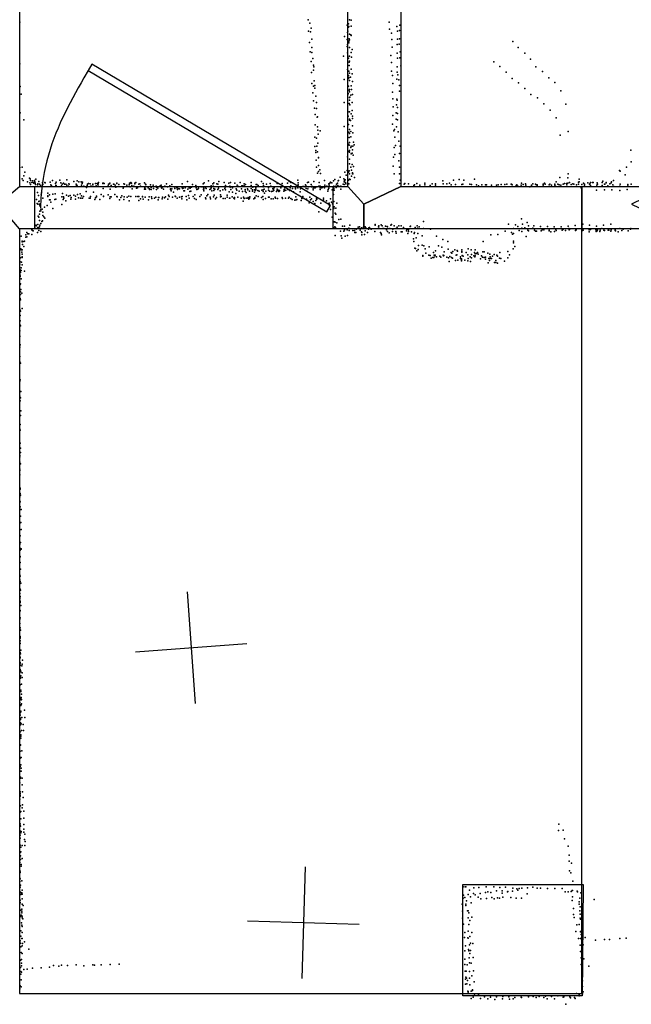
# Model space of a CAD drawing. Header units: millimetres. Extents: x 7160 to 53956, y -61034 to -3815.
# Tile 22 of 36: x 21743 to 23933, y -41542 to -38018. Entities that reach past the tile are written whole.
import ezdxf

# ---------------------------------------------------------------- set-up
doc = ezdxf.new("R2010")
doc.units = ezdxf.units.MM
for name, color, linetype in [('DOORS', 7, 'Continuous'), ('HWALLS', 32, 'Continuous'), ('P', 9, 'Continuous'), ('PANOS', 10, 'Continuous'), ('ROOMS', 1, 'Continuous'), ('WALLS', 3, 'Continuous')]:
    doc.layers.add(name, color=color, linetype=linetype)

# ---------------------------------------------------------------- blocks, each defined once
blk = doc.blocks.new('Column_R_6A')
for points in [[(-178.8, 182.5), (180.1, 182.5)], [(-178.8, -180.1), (-178.8, 182.5)], [(180.1, 182.5), (177, -180.1)], [(177, -180.1), (-178.8, -180.1)]]:
    blk.add_lwpolyline(points)
blk = doc.blocks.new('1-Standard_3D')
for points in [[(-403.982, 5.64828), (253.382, 394.931), (263.573, 377.722), (-393.791, -11.5606), (-403.982, 5.64828)], [(263.573, 377.722), (275.367, 357.142), (283.15, 343.495), (290.844, 329.879), (298.429, 316.269), (305.882, 302.642), (313.184, 288.973), (320.313, 275.239), (327.249, 261.416), (333.971, 247.479), (340.456, 233.405), (346.686, 219.17), (352.638, 204.75), (358.291, 190.121), (363.626, 175.258), (368.62, 160.139), (373.253, 144.738), (377.503, 129.032), (381.351, 112.998), (384.774, 96.6102), (387.752, 79.8457), (390.265, 62.6802), (392.29, 45.0899), (393.807, 27.0508), (395.085, -0.90191)]]:
    blk.add_lwpolyline(points)

msp = doc.modelspace()

# ---------------------------------------------------------------- linework, layer by layer
at = {"layer": 'DOORS'}
msp.add_lwpolyline([(21797.3, -38614.3), (22864.1, -38614.3), (22864.1, -38766.8), (21797.3, -38766.8), (21797.3, -38614.3)], dxfattribs=at)
at = {"layer": 'HWALLS'}
for points in [[(23755.3, -41503.6), (23755.3, -38766.8), (23755.3, -38677.8)], [(21742.4, -41503.6), (23755.3, -41503.6)]]:
    msp.add_lwpolyline(points, dxfattribs=at)
at = {"layer": 'P'}
for p in [(22775, -38018), (22923, -38018), (22930, -38020), (21743, -38027), (22777, -38059), (22782, -38030), (22784, -38061), (22786, -38048), (22915, -38037), (22918, -38059), (22920, -38032), (22920, -38045), (22921, -38042), (22929, -38041), (23065, -38027), (23067, -38052), (23093, -38042), (23095, -38059), (23103, -38057), (23104, -38037), (22789, -38088), (22906, -38078), (22915, -38089), (22916, -38063), (22921, -38094), (22922, -38086), (22923, -38090), (22924, -38069), (22928, -38072), (22929, -38074), (23074, -38066), (23075, -38089), (23095, -38088), (23102, -38086), (23508, -38096), (22780, -38099), (22789, -38117), (22915, -38114), (22916, -38107), (22921, -38101), (22921, -38101), (22924, -38117), (22933, -38124), (23076, -38116), (23094, -38107), (23101, -38105), (23528, -38117), (22783, -38133), (22786, -38167), (22789, -38135), (22792, -38157), (22902, -38148), (22917, -38136), (22918, -38148), (22920, -38156), (22923, -38148), (22923, -38166), (22929, -38135), (22931, -38152), (23072, -38146), (23094, -38137), (23095, -38155), (23104, -38154), (23105, -38133), (23551, -38137), (23572, -38159), (21743, -38176), (22795, -38181), (22795, -38198), (22796, -38186), (22917, -38196), (22921, -38202), (22922, -38170), (22922, -38182), (22929, -38195), (23074, -38171), (23074, -38202), (23094, -38186), (23107, -38183), (23440, -38169), (23462, -38185), (23591, -38187), (23614, -38203), (22787, -38207), (22797, -38237), (22904, -38232), (22920, -38217), (22920, -38228), (22921, -38225), (22923, -38209), (22923, -38235), (22927, -38224), (22933, -38211), (23078, -38218), (23093, -38231), (23094, -38206), (23097, -38215), (23100, -38233), (23484, -38206), (23506, -38228), (23637, -38226), (21744, -38257), (22789, -38246), (22795, -38256), (22800, -38253), (22800, -38263), (22920, -38256), (22922, -38270), (22923, -38268), (22929, -38254), (22931, -38268), (22934, -38239), (23079, -38246), (23102, -38253), (23103, -38273), (23529, -38244), (23551, -38264), (23659, -38242), (23680, -38272), (21748, -38284), (22792, -38279), (22795, -38308), (22803, -38291), (22919, -38282), (22919, -38283), (22924, -38276), (22924, -38296), (22924, -38306), (22925, -38295), (22928, -38288), (22934, -38286), (23077, -38277), (23079, -38301), (23093, -38302), (23094, -38306), (23573, -38285), (23597, -38298), (22798, -38335), (22805, -38314), (22806, -38336), (22904, -38314), (22922, -38318), (22925, -38323), (22933, -38314), (22933, -38343), (23080, -38330), (23092, -38323), (23096, -38332), (23619, -38319), (23642, -38341), (23698, -38320), (21744, -38351), (21758, -38376), (22801, -38357), (22808, -38367), (22809, -38366), (22919, -38348), (22919, -38363), (22924, -38347), (22924, -38374), (22924, -38377), (22927, -38379), (22929, -38355), (22934, -38363), (22934, -38371), (23079, -38361), (23091, -38351), (23091, -38374), (23095, -38376), (23096, -38353), (23663, -38369), (22801, -38394), (22809, -38401), (22810, -38413), (22905, -38400), (22920, -38393), (22923, -38411), (22934, -38398), (23077, -38392), (23085, -38411), (23092, -38401), (22799, -38438), (22805, -38442), (22811, -38427), (22818, -38415), (22921, -38420), (22922, -38439), (22923, -38425), (22928, -38418), (22928, -38437), (22935, -38423), (23082, -38416), (23086, -38438), (23098, -38419), (23678, -38431), (23706, -38418), (22800, -38472), (22807, -38471), (22810, -38460), (22920, -38463), (22922, -38467), (22924, -38457), (22928, -38475), (22929, -38471), (22934, -38483), (22935, -38470), (22938, -38456), (22940, -38466), (23083, -38475), (23088, -38468), (23100, -38452), (23105, -38471), (23931, -38485), (22803, -38486), (22803, -38493), (22804, -38520), (22809, -38491), (22812, -38511), (22812, -38512), (22916, -38509), (22920, -38490), (22923, -38486), (22923, -38492), (22923, -38517), (22929, -38498), (22933, -38495), (22937, -38503), (23081, -38510), (23086, -38500), (23102, -38497), (21743, -38547), (21751, -38545), (22806, -38546), (22813, -38540), (22817, -38555), (22923, -38534), (22928, -38546), (22933, -38536), (22938, -38543), (23080, -38542), (23100, -38523), (23102, -38545), (23915, -38546), (23932, -38527), (21752, -38587), (21758, -38577), (21761, -38563), (21778, -38585), (21780, -38587), (21800, -38589), (22809, -38567), (22812, -38561), (22820, -38568), (22871, -38590), (22890, -38581), (22903, -38587), (22907, -38564), (22912, -38574), (22915, -38558), (22920, -38564), (22922, -38559), (22923, -38569), (22923, -38589), (22926, -38590), (22931, -38556), (22931, -38578), (22934, -38566), (22934, -38569), (22936, -38570), (22941, -38582), (23083, -38570), (23102, -38570), (23316, -38590), (23371, -38589), (23677, -38582), (23705, -38584), (23707, -38570), (23746, -38588), (23890, -38558), (23893, -38560), (23911, -38573), (21755, -38593), (21771, -38598), (21779, -38602), (21782, -38593), (21782, -38608), (21786, -38600), (21789, -38594), (21792, -38600), (21793, -38603), (21796, -38593), (21797, -38598), (21798, -38603), (21799, -38608), (21806, -38609), (21808, -38605), (21811, -38597), (21814, -38606), (21817, -38611), (21824, -38600), (21826, -38608), (21833, -38600), (21834, -38602), (21852, -38599), (21854, -38609), (21857, -38612), (21860, -38593), (21871, -38604), (21872, -38611), (21873, -38599), (21873, -38611), (21887, -38592), (21890, -38602), (21892, -38612), (21895, -38606), (21899, -38603), (21903, -38607), (21908, -38606), (21911, -38591), (21911, -38610), (21918, -38613), (21919, -38605), (21920, -38607), (21937, -38597), (21945, -38607), (21946, -38608), (21946, -38611), (21948, -38595), (21949, -38612), (21955, -38598), (21963, -38598), (21964, -38610), (21966, -38604), (21967, -38600), (21968, -38599), (21972, -38613), (21982, -38618), (21984, -38611), (21986, -38607), (21989, -38604), (21995, -38605), (21997, -38613), (21999, -38614), (22004, -38606), (22005, -38609), (22014, -38604), (22017, -38612), (22020, -38604), (22022, -38608), (22024, -38605), (22024, -38614), (22025, -38601), (22040, -38603), (22040, -38604), (22041, -38622), (22043, -38603), (22045, -38604), (22059, -38612), (22061, -38606), (22064, -38605), (22066, -38603), (22067, -38624), (22070, -38611), (22079, -38606), (22080, -38607), (22085, -38610), (22087, -38617), (22090, -38603), (22091, -38604), (22098, -38608), (22113, -38621), (22115, -38605), (22116, -38616), (22118, -38606), (22126, -38610), (22135, -38609), (22136, -38603), (22137, -38604), (22138, -38616), (22141, -38600), (22143, -38603), (22144, -38611), (22146, -38623), (22151, -38613), (22155, -38603), (22155, -38605), (22159, -38600), (22161, -38621), (22164, -38619), (22169, -38606), (22173, -38605), (22175, -38614), (22189, -38602), (22189, -38624), (22191, -38620), (22193, -38607), (22193, -38624), (22194, -38608), (22194, -38615), (22203, -38619), (22207, -38623), (22207, -38626), (22211, -38609), (22213, -38618), (22214, -38625), (22221, -38610), (22222, -38622), (22231, -38614), (22232, -38617), (22233, -38625), (22237, -38621), (22246, -38612), (22249, -38610), (22251, -38620), (22252, -38621), (22255, -38616), (22258, -38624), (22262, -38613), (22268, -38605), (22272, -38616), (22280, -38612), (22283, -38623), (22283, -38625), (22287, -38608), (22288, -38623), (22298, -38617), (22298, -38622), (22305, -38620), (22307, -38620), (22308, -38625), (22313, -38622), (22315, -38623), (22324, -38605), (22324, -38618), (22326, -38622), (22328, -38621), (22335, -38620), (22343, -38597), (22345, -38624), (22349, -38619), (22353, -38621), (22358, -38617), (22362, -38608), (22373, -38611), (22375, -38620), (22377, -38626), (22380, -38624), (22383, -38621), (22392, -38616), (22400, -38605), (22401, -38620), (22401, -38625), (22402, -38622), (22402, -38623), (22403, -38602), (22408, -38618), (22410, -38622), (22419, -38595), (22423, -38626), (22427, -38623), (22428, -38612), (22428, -38620), (22434, -38605), (22435, -38614), (22438, -38602), (22438, -38622), (22442, -38624), (22449, -38605), (22452, -38607), (22452, -38626), (22454, -38621), (22456, -38597), (22475, -38601), (22477, -38622), (22478, -38617), (22480, -38611), (22492, -38603), (22495, -38614), (22496, -38617), (22498, -38600), (22499, -38626), (22504, -38617), (22505, -38620), (22513, -38603), (22518, -38623), (22521, -38610), (22526, -38615), (22532, -38600), (22537, -38623), (22538, -38612), (22540, -38612), (22541, -38614), (22546, -38612), (22547, -38605), (22550, -38626), (22551, -38608), (22558, -38623), (22571, -38601), (22571, -38611), (22572, -38622), (22578, -38617), (22588, -38617), (22588, -38621), (22588, -38625), (22589, -38608), (22592, -38608), (22597, -38611), (22608, -38597), (22615, -38604), (22615, -38616), (22616, -38611), (22618, -38624), (22626, -38606), (22633, -38620), (22640, -38604), (22642, -38613), (22649, -38622), (22650, -38624), (22654, -38620), (22664, -38604), (22665, -38624), (22678, -38620), (22682, -38604), (22690, -38625), (22692, -38619), (22702, -38603), (22703, -38626), (22707, -38597), (22711, -38620), (22714, -38600), (22714, -38612), (22720, -38602), (22720, -38622), (22730, -38618), (22730, -38620), (22730, -38623), (22739, -38592), (22739, -38619), (22740, -38602), (22740, -38609), (22741, -38615), (22748, -38623), (22756, -38615), (22760, -38615), (22765, -38616), (22766, -38609), (22768, -38614), (22769, -38622), (22773, -38600), (22774, -38623), (22776, -38616), (22777, -38599), (22786, -38608), (22787, -38615), (22788, -38616), (22791, -38615), (22794, -38621), (22796, -38597), (22798, -38620), (22801, -38620), (22805, -38616), (22807, -38616), (22814, -38613), (22815, -38601), (22815, -38613), (22817, -38613), (22818, -38614), (22818, -38620), (22818, -38625), (22823, -38620), (22827, -38618), (22834, -38593), (22834, -38619), (22835, -38610), (22842, -38614), (22847, -38626), (22849, -38605), (22850, -38621), (22851, -38610), (22853, -38603), (22856, -38599), (22860, -38602), (22866, -38594), (22866, -38618), (22867, -38622), (22868, -38614), (22875, -38613), (22876, -38618), (22877, -38606), (22880, -38613), (22881, -38603), (22882, -38611), (22883, -38595), (22884, -38593), (22886, -38615), (22892, -38613), (22893, -38624), (22901, -38607), (22904, -38608), (22905, -38598), (22906, -38593), (22908, -38591), (22909, -38601), (22910, -38605), (22920, -38592), (22921, -38605), (23103, -38604), (23105, -38592), (23119, -38607), (23122, -38604), (23135, -38605), (23154, -38611), (23156, -38609), (23165, -38604), (23175, -38610), (23193, -38603), (23193, -38609), (23212, -38611), (23219, -38605), (23231, -38605), (23232, -38610), (23258, -38594), (23259, -38605), (23272, -38605), (23282, -38603), (23287, -38609), (23296, -38592), (23303, -38608), (23326, -38608), (23329, -38606), (23333, -38592), (23354, -38606), (23360, -38608), (23378, -38609), (23385, -38612), (23397, -38609), (23410, -38609), (23414, -38609), (23432, -38610), (23432, -38610), (23450, -38610), (23456, -38609), (23467, -38608), (23480, -38608), (23487, -38606), (23502, -38607), (23504, -38607), (23506, -38609), (23520, -38611), (23523, -38609), (23526, -38614), (23538, -38610), (23539, -38603), (23545, -38608), (23554, -38605), (23555, -38610), (23569, -38616), (23575, -38610), (23575, -38611), (23580, -38605), (23590, -38606), (23591, -38608), (23595, -38609), (23595, -38612), (23617, -38607), (23617, -38610), (23622, -38603), (23624, -38607), (23638, -38609), (23641, -38607), (23647, -38610), (23659, -38607), (23659, -38610), (23662, -38615), (23663, -38598), (23669, -38606), (23674, -38609), (23680, -38610), (23689, -38606), (23693, -38604), (23700, -38604), (23702, -38609), (23705, -38603), (23711, -38601), (23717, -38608), (23723, -38605), (23727, -38607), (23736, -38609), (23744, -38599), (23744, -38606), (23746, -38598), (23753, -38620), (23755, -38608), (23761, -38603), (23765, -38606), (23765, -38610), (23777, -38602), (23783, -38607), (23784, -38605), (23786, -38611), (23787, -38600), (23794, -38600), (23796, -38600), (23809, -38610), (23810, -38602), (23811, -38606), (23828, -38600), (23828, -38611), (23831, -38596), (23837, -38607), (23838, -38606), (23842, -38601), (23843, -38602), (23849, -38612), (23856, -38605), (23861, -38602), (23862, -38598), (23866, -38609), (23869, -38593), (23870, -38615), (23892, -38614), (23893, -38607), (23918, -38625), (23920, -38608), (23920, -38612), (23932, -38606), (21803, -38661), (21807, -38636), (21810, -38647), (21820, -38645), (21821, -38638), (21826, -38656), (21843, -38648), (21843, -38651), (21844, -38639), (21850, -38645), (21861, -38642), (21869, -38661), (21870, -38641), (21872, -38660), (21894, -38652), (21896, -38640), (21898, -38661), (21899, -38652), (21901, -38657), (21910, -38646), (21917, -38649), (21923, -38647), (21926, -38660), (21927, -38654), (21936, -38646), (21942, -38660), (21943, -38649), (21950, -38643), (21953, -38655), (21959, -38641), (21960, -38657), (21964, -38648), (21967, -38656), (21968, -38656), (21971, -38651), (21981, -38633), (21991, -38657), (21993, -38657), (21995, -38657), (21996, -38650), (22007, -38635), (22012, -38661), (22014, -38655), (22018, -38649), (22018, -38652), (22030, -38661), (22034, -38644), (22043, -38649), (22043, -38651), (22059, -38645), (22065, -38658), (22067, -38652), (22070, -38652), (22083, -38644), (22091, -38650), (22092, -38652), (22105, -38654), (22109, -38648), (22116, -38661), (22117, -38652), (22128, -38653), (22133, -38649), (22141, -38651), (22158, -38651), (22166, -38651), (22169, -38650), (22175, -38659), (22182, -38652), (22183, -38650), (22185, -38660), (22192, -38653), (22206, -38652), (22215, -38652), (22216, -38658), (22225, -38656), (22230, -38653), (22240, -38654), (22241, -38654), (22253, -38659), (22254, -38653), (22261, -38655), (22265, -38652), (22273, -38660), (22276, -38646), (22278, -38650), (22285, -38630), (22290, -38653), (22294, -38635), (22299, -38649), (22301, -38651), (22306, -38657), (22315, -38653), (22322, -38652), (22323, -38659), (22324, -38650), (22331, -38630), (22333, -38630), (22339, -38650), (22347, -38647), (22349, -38657), (22352, -38633), (22356, -38632), (22364, -38650), (22369, -38658), (22370, -38645), (22375, -38661), (22388, -38651), (22392, -38645), (22402, -38630), (22408, -38655), (22409, -38659), (22413, -38648), (22416, -38644), (22425, -38653), (22426, -38659), (22431, -38630), (22437, -38652), (22438, -38629), (22439, -38646), (22444, -38659), (22447, -38654), (22461, -38630), (22462, -38645), (22462, -38652), (22464, -38651), (22470, -38627), (22471, -38658), (22478, -38658), (22480, -38627), (22486, -38646), (22486, -38653), (22493, -38634), (22494, -38657), (22495, -38656), (22504, -38652), (22505, -38635), (22510, -38656), (22512, -38654), (22512, -38659), (22517, -38640), (22520, -38628), (22524, -38653), (22528, -38632), (22536, -38656), (22541, -38633), (22544, -38653), (22545, -38655), (22547, -38658), (22550, -38632), (22553, -38636), (22553, -38656), (22559, -38627), (22560, -38657), (22561, -38654), (22563, -38660), (22566, -38632), (22566, -38657), (22567, -38652), (22576, -38627), (22576, -38631), (22581, -38659), (22583, -38627), (22584, -38635), (22585, -38654), (22585, -38657), (22587, -38629), (22589, -38648), (22595, -38629), (22596, -38651), (22600, -38631), (22609, -38654), (22610, -38628), (22613, -38650), (22614, -38633), (22615, -38627), (22615, -38661), (22619, -38639), (22623, -38658), (22624, -38632), (22634, -38628), (22634, -38653), (22636, -38653), (22637, -38632), (22643, -38659), (22644, -38633), (22649, -38632), (22650, -38659), (22653, -38628), (22657, -38654), (22658, -38653), (22659, -38656), (22662, -38633), (22665, -38629), (22666, -38658), (22668, -38628), (22671, -38633), (22672, -38631), (22673, -38629), (22673, -38630), (22682, -38654), (22683, -38654), (22684, -38658), (22689, -38631), (22692, -38629), (22695, -38656), (22696, -38628), (22696, -38628), (22705, -38657), (22707, -38653), (22709, -38629), (22711, -38628), (22714, -38629), (22714, -38658), (22718, -38661), (22723, -38634), (22732, -38652), (22735, -38661), (22747, -38634), (22753, -38658), (22757, -38650), (22770, -38660), (22771, -38631), (22781, -38653), (22787, -38659), (22794, -38627), (22806, -38656), (22807, -38660), (22830, -38656), (22846, -38632), (22855, -38659), (22862, -38627), (22866, -38644), (22869, -38628), (23808, -38628), (23836, -38627), (23863, -38627), (23891, -38629), (21805, -38676), (21808, -38678), (21811, -38669), (21813, -38667), (21814, -38678), (21815, -38684), (21818, -38696), (21823, -38696), (21831, -38689), (21841, -38683), (21849, -38662), (21852, -38662), (21854, -38671), (21861, -38694), (21894, -38679), (21908, -38666), (22100, -38663), (22135, -38666), (22169, -38665), (22204, -38663), (22238, -38663), (22341, -38663), (22543, -38667), (22728, -38664), (22733, -38662), (22750, -38665), (22779, -38673), (22784, -38663), (22793, -38668), (22799, -38676), (22803, -38665), (22821, -38674), (22830, -38662), (22841, -38666), (22851, -38675), (22852, -38683), (22859, -38671), (22863, -38677), (22867, -38668), (22867, -38694), (22869, -38688), (22875, -38692), (22878, -38674), (21809, -38721), (21811, -38725), (21814, -38714), (21815, -38703), (21818, -38702), (21826, -38707), (21826, -38719), (21829, -38723), (21833, -38728), (22814, -38705), (22856, -38697), (22861, -38724), (22864, -38726), (22872, -38710), (22875, -38714), (23539, -38730), (21800, -38765), (21802, -38753), (21802, -38755), (21806, -38765), (21808, -38751), (21808, -38762), (21810, -38764), (21814, -38737), (21814, -38759), (21815, -38753), (21818, -38747), (21822, -38740), (21824, -38738), (22866, -38763), (22867, -38741), (22870, -38741), (22871, -38759), (22872, -38742), (22874, -38761), (22878, -38745), (22885, -38733), (22892, -38732), (22899, -38757), (22906, -38757), (22921, -38764), (22925, -38753), (22947, -38767), (22955, -38760), (22959, -38759), (22966, -38763), (22971, -38765), (22974, -38760), (22980, -38759), (22982, -38763), (22992, -38767), (22993, -38763), (22995, -38761), (23015, -38753), (23016, -38751), (23027, -38759), (23029, -38756), (23030, -38765), (23037, -38752), (23041, -38756), (23043, -38765), (23046, -38765), (23052, -38757), (23059, -38758), (23060, -38759), (23068, -38765), (23072, -38753), (23074, -38751), (23083, -38756), (23091, -38765), (23092, -38765), (23094, -38760), (23100, -38755), (23108, -38756), (23117, -38761), (23141, -38758), (23142, -38757), (23159, -38762), (23166, -38756), (23167, -38764), (23173, -38759), (23188, -38740), (23188, -38765), (23493, -38750), (23511, -38765), (23518, -38752), (23526, -38758), (23540, -38764), (23543, -38750), (23551, -38763), (23560, -38744), (23565, -38755), (23580, -38764), (23583, -38755), (23607, -38758), (23632, -38758), (23656, -38759), (23681, -38759), (23689, -38767), (23707, -38757), (23709, -38765), (23732, -38754), (23734, -38767), (23759, -38750), (23783, -38753), (23808, -38757), (23827, -38765), (23833, -38753), (23859, -38750), (23892, -38765), (23904, -38766), (23904, -38767), (23931, -38765), (21748, -38793), (21765, -38788), (21765, -38796), (21768, -38779), (21768, -38795), (21772, -38784), (21775, -38784), (21786, -38770), (21786, -38786), (21788, -38772), (21791, -38773), (21807, -38780), (21811, -38772), (21818, -38776), (22872, -38790), (22891, -38775), (22894, -38791), (22896, -38800), (22903, -38775), (22906, -38770), (22908, -38792), (22915, -38770), (22916, -38790), (22922, -38772), (22936, -38772), (22941, -38772), (22943, -38779), (22946, -38780), (22962, -38771), (22967, -38777), (22968, -38779), (22968, -38788), (22977, -38786), (22980, -38774), (22988, -38779), (23001, -38768), (23014, -38776), (23035, -38780), (23037, -38783), (23038, -38788), (23056, -38770), (23060, -38776), (23065, -38781), (23077, -38776), (23079, -38768), (23090, -38776), (23091, -38782), (23109, -38777), (23112, -38777), (23128, -38773), (23129, -38769), (23132, -38783), (23135, -38770), (23135, -38776), (23146, -38777), (23153, -38802), (23155, -38783), (23156, -38780), (23162, -38798), (23168, -38783), (23184, -38791), (23213, -38768), (23235, -38793), (23430, -38788), (23455, -38786), (23481, -38775), (23504, -38780), (23507, -38785), (23511, -38783), (23531, -38772), (23540, -38776), (23556, -38794), (23562, -38771), (23565, -38774), (23586, -38771), (23590, -38775), (23593, -38775), (23610, -38774), (23613, -38770), (23619, -38770), (23638, -38771), (23639, -38773), (23645, -38777), (23658, -38776), (23662, -38769), (23663, -38772), (23685, -38771), (23686, -38770), (23697, -38772), (23710, -38770), (23711, -38769), (23733, -38772), (23735, -38770), (23735, -38770), (23758, -38770), (23758, -38772), (23759, -38770), (23760, -38771), (23782, -38770), (23782, -38777), (23785, -38769), (23786, -38769), (23805, -38770), (23807, -38776), (23809, -38771), (23810, -38774), (23811, -38770), (23820, -38776), (23821, -38771), (23834, -38771), (23837, -38772), (23850, -38771), (23852, -38771), (23859, -38775), (23860, -38770), (23875, -38769), (23875, -38772), (23876, -38773), (23885, -38777), (23899, -38772), (23921, -38773), (23930, -38768), (21751, -38810), (21751, -38813), (21753, -38822), (21757, -38830), (21758, -38812), (21760, -38811), (23154, -38812), (23158, -38835), (23160, -38837), (23171, -38826), (23184, -38825), (23190, -38827), (23209, -38831), (23242, -38827), (23254, -38832), (23258, -38805), (23276, -38812), (23402, -38812), (23511, -38810), (23511, -38816), (23515, -38830), (21746, -38870), (21747, -38838), (21748, -38841), (21750, -38850), (21751, -38842), (21751, -38866), (21751, -38869), (21752, -38842), (21752, -38857), (23165, -38845), (23170, -38840), (23186, -38862), (23186, -38864), (23195, -38838), (23197, -38853), (23208, -38861), (23212, -38862), (23212, -38862), (23216, -38871), (23222, -38869), (23224, -38851), (23226, -38869), (23227, -38860), (23229, -38863), (23230, -38861), (23232, -38845), (23235, -38866), (23247, -38864), (23250, -38868), (23259, -38861), (23260, -38863), (23261, -38862), (23263, -38849), (23272, -38868), (23277, -38839), (23278, -38870), (23283, -38865), (23288, -38851), (23289, -38869), (23290, -38854), (23292, -38871), (23294, -38848), (23301, -38842), (23306, -38861), (23308, -38859), (23309, -38844), (23310, -38846), (23321, -38867), (23321, -38872), (23326, -38841), (23326, -38847), (23326, -38850), (23327, -38862), (23331, -38864), (23341, -38851), (23347, -38859), (23348, -38872), (23349, -38838), (23356, -38867), (23359, -38842), (23360, -38858), (23360, -38870), (23369, -38863), (23371, -38851), (23372, -38867), (23374, -38841), (23374, -38856), (23374, -38863), (23378, -38855), (23382, -38851), (23384, -38857), (23396, -38863), (23400, -38868), (23401, -38849), (23406, -38849), (23406, -38869), (23411, -38868), (23419, -38853), (23422, -38872), (23426, -38857), (23427, -38867), (23427, -38872), (23435, -38864), (23441, -38858), (23451, -38861), (23453, -38864), (23461, -38871), (23462, -38851), (23465, -38872), (23490, -38848), (23490, -38870), (23496, -38859), (23510, -38838), (21743, -38893), (21745, -38884), (21748, -38906), (21749, -38886), (21751, -38895), (23281, -38883), (23303, -38880), (23311, -38878), (23324, -38874), (23324, -38881), (23325, -38877), (23336, -38878), (23347, -38881), (23357, -38883), (23393, -38874), (23410, -38875), (23420, -38888), (23425, -38880), (23432, -38873), (23443, -38887), (23447, -38887), (23448, -38880), (23454, -38889), (23479, -38882), (21744, -38913), (21744, -38932), (21744, -38937), (21745, -38918), (21746, -38923), (21748, -38916), (21760, -38918), (21745, -38965), (21746, -38963), (21748, -38945), (21743, -38989), (21746, -38992), (21746, -39001), (21747, -38983), (21750, -38996), (21745, -39016), (21746, -39021), (21744, -39058), (21744, -39076), (21746, -39061), (21751, -39051), (21744, -39111), (21745, -39096), (21746, -39114), (21743, -39132), (21743, -39150), (21743, -39152), (21744, -39182), (21743, -39190), (21743, -39223), (21743, -39242), (21746, -39247), (21743, -39312), (21745, -39307), (21743, -39365), (21747, -39349), (21744, -39382), (21746, -39371), (21743, -39417), (21746, -39435), (21747, -39418), (21744, -39467), (21743, -39483), (21745, -39487), (21744, -39533), (21743, -39552), (21746, -39551), (21746, -39567), (21743, -39578), (21743, -39582), (21743, -39602), (21746, -39608), (21743, -39626), (21743, -39631), (21743, -39647), (21744, -39695), (21744, -39698), (21745, -39714), (21743, -39726), (21743, -39741), (21743, -39741), (21745, -39744), (21746, -39720), (21744, -39761), (21744, -39771), (21748, -39771), (21745, -39819), (21746, -39795), (21747, -39817), (21743, -39844), (21748, -39843), (21745, -39865), (21746, -39889), (21743, -39895), (21743, -39908), (21743, -39918), (21745, -39917), (21748, -39912), (21748, -39913), (21743, -39940), (21743, -39943), (21744, -39939), (21745, -39961), (21746, -39985), (21743, -40006), (21743, -40023), (21744, -40010), (21744, -40029), (21747, -40034), (21744, -40036), (21744, -40056), (21745, -40058), (21746, -40060), (21743, -40072), (21743, -40087), (21743, -40091), (21744, -40082), (21744, -40099), (21744, -40102), (21744, -40104), (21745, -40132), (21745, -40132), (21745, -40134), (21747, -40115), (21743, -40163), (21744, -40159), (21743, -40179), (21744, -40202), (21745, -40195), (21746, -40203), (21744, -40231), (21744, -40241), (21745, -40226), (21745, -40229), (21743, -40248), (21744, -40251), (21747, -40275), (21744, -40283), (21744, -40299), (21744, -40299), (21745, -40302), (21746, -40287), (21753, -40310), (21744, -40329), (21744, -40344), (21745, -40318), (21745, -40323), (21746, -40347), (21747, -40352), (21750, -40330), (21752, -40324), (21743, -40366), (21745, -40371), (21745, -40372), (21746, -40375), (21747, -40366), (21751, -40355), (21752, -40372), (21745, -40398), (21745, -40399), (21747, -40418), (21747, -40422), (21749, -40396), (21743, -40424), (21744, -40444), (21746, -40450), (21747, -40446), (21748, -40444), (21748, -40452), (21749, -40432), (21749, -40451), (21743, -40462), (21747, -40473), (21747, -40493), (21748, -40469), (21749, -40466), (21760, -40489), (21743, -40503), (21744, -40494), (21745, -40507), (21745, -40522), (21746, -40497), (21746, -40518), (21746, -40522), (21747, -40494), (21750, -40516), (21761, -40515), (21745, -40537), (21746, -40535), (21746, -40542), (21748, -40538), (21749, -40562), (21755, -40540), (21756, -40562), (21744, -40567), (21744, -40583), (21745, -40591), (21746, -40589), (21747, -40577), (21747, -40582), (21747, -40589), (21746, -40613), (21746, -40614), (21744, -40636), (21744, -40661), (21745, -40659), (21748, -40659), (21750, -40635), (21745, -40691), (21747, -40685), (21748, -40697), (21743, -40728), (21744, -40708), (21746, -40729), (21746, -40733), (21748, -40708), (21752, -40733), (21743, -40749), (21752, -40757), (21743, -40781), (21743, -40808), (21744, -40781), (21744, -40788), (21744, -40794), (21744, -40797), (21753, -40781), (21755, -40802), (21744, -40832), (21746, -40831), (21751, -40839), (21753, -40828), (21745, -40854), (21747, -40852), (21747, -40878), (21757, -40876), (21758, -40851), (21744, -40896), (21745, -40902), (21746, -40904), (21757, -40899), (21757, -40915), (23673, -40897), (21743, -40920), (21744, -40937), (21745, -40947), (21747, -40928), (21748, -40924), (21757, -40926), (21760, -40952), (21761, -40933), (23672, -40920), (23689, -40919), (23693, -40950), (21745, -40972), (21747, -40980), (21751, -40973), (21761, -40974), (21762, -40959), (23707, -40976), (21743, -41015), (21745, -40999), (21746, -41011), (21747, -40996), (21752, -41020), (23710, -41008), (21743, -41025), (21743, -41034), (21743, -41035), (21746, -41024), (21748, -41041), (21748, -41047), (23710, -41030), (23718, -41037), (21743, -41066), (21743, -41090), (21744, -41065), (21745, -41070), (21745, -41093), (23711, -41064), (23716, -41072), (21743, -41102), (21744, -41123), (21746, -41116), (21750, -41100), (23330, -41121), (23338, -41121), (23340, -41122), (23369, -41125), (23387, -41124), (23413, -41122), (23440, -41121), (23462, -41124), (23482, -41123), (23508, -41126), (23531, -41128), (23540, -41126), (23561, -41125), (23580, -41123), (23596, -41126), (23607, -41126), (23633, -41127), (23659, -41128), (23685, -41128), (23723, -41101), (21746, -41141), (21747, -41148), (21747, -41149), (21750, -41143), (21752, -41133), (21752, -41148), (23330, -41162), (23332, -41151), (23337, -41160), (23349, -41149), (23353, -41133), (23357, -41157), (23367, -41145), (23374, -41150), (23384, -41159), (23392, -41145), (23411, -41142), (23414, -41163), (23419, -41139), (23430, -41142), (23433, -41160), (23450, -41136), (23453, -41161), (23461, -41162), (23470, -41136), (23470, -41144), (23473, -41158), (23489, -41140), (23490, -41138), (23501, -41160), (23507, -41137), (23520, -41162), (23523, -41129), (23526, -41134), (23539, -41162), (23560, -41147), (23696, -41140), (23706, -41140), (23717, -41138), (23721, -41135), (23722, -41135), (23722, -41157), (23739, -41137), (23740, -41140), (23748, -41162), (23752, -41143), (21743, -41182), (21744, -41169), (21745, -41177), (21751, -41165), (21751, -41183), (21755, -41188), (23327, -41183), (23340, -41184), (23340, -41188), (23342, -41172), (23359, -41179), (23394, -41165), (23441, -41165), (23721, -41170), (23746, -41175), (23746, -41184), (23749, -41193), (23800, -41167), (21746, -41205), (21746, -41228), (21748, -41223), (21750, -41201), (21750, -41209), (21750, -41214), (21751, -41226), (21752, -41233), (23328, -41209), (23328, -41234), (23346, -41208), (23348, -41208), (23348, -41232), (23351, -41214), (23361, -41230), (23725, -41220), (23726, -41199), (23728, -41231), (23748, -41207), (23749, -41234), (23750, -41219), (21749, -41250), (21750, -41259), (21752, -41263), (21754, -41236), (23332, -41255), (23351, -41256), (23355, -41242), (23737, -41258), (23746, -41256), (23751, -41237), (23756, -41257), (21747, -41279), (21747, -41298), (21751, -41285), (23335, -41303), (23337, -41285), (23347, -41304), (23348, -41280), (23355, -41299), (23361, -41285), (23734, -41281), (23751, -41281), (23751, -41283), (23753, -41292), (23767, -41303), (21745, -41315), (21746, -41323), (21747, -41336), (21750, -41307), (21751, -41307), (21751, -41333), (21753, -41324), (21760, -41318), (23339, -41333), (23348, -41305), (23353, -41329), (23357, -41323), (23365, -41324), (23744, -41307), (23749, -41330), (23751, -41306), (23755, -41310), (23760, -41329), (23804, -41312), (23836, -41310), (23855, -41310), (23891, -41307), (23914, -41305), (21748, -41356), (21752, -41360), (21776, -41345), (23337, -41351), (23350, -41346), (23351, -41351), (23355, -41360), (23357, -41350), (23751, -41353), (23755, -41353), (21746, -41384), (21746, -41410), (21749, -41382), (21749, -41395), (21749, -41404), (21850, -41409), (21864, -41403), (21883, -41405), (21893, -41402), (21914, -41403), (21945, -41401), (21972, -41404), (22004, -41401), (22010, -41402), (22035, -41401), (22067, -41400), (22099, -41398), (23337, -41380), (23337, -41400), (23345, -41401), (23352, -41376), (23353, -41393), (23359, -41395), (23366, -41375), (23753, -41376), (23753, -41400), (23762, -41379), (23781, -41405), (21747, -41424), (21747, -41434), (21749, -41427), (21757, -41418), (21769, -41416), (21789, -41413), (21820, -41411), (23338, -41423), (23340, -41445), (23341, -41423), (23353, -41425), (23362, -41440), (23368, -41422), (23755, -41429), (23756, -41414), (23757, -41424), (21745, -41476), (21748, -41454), (21748, -41480), (23339, -41452), (23339, -41470), (23342, -41449), (23344, -41469), (23346, -41457), (23353, -41449), (23355, -41472), (23370, -41461), (23755, -41448), (23756, -41473), (23758, -41458), (23758, -41478), (21743, -41487), (23347, -41495), (23348, -41496), (23348, -41499), (23359, -41495), (23364, -41490), (23364, -41493), (23371, -41506), (23385, -41508), (23407, -41515), (23450, -41515), (23472, -41514), (23494, -41515), (23565, -41515), (23581, -41514), (23603, -41514), (23625, -41513), (23647, -41514), (23669, -41512), (23691, -41515), (23713, -41515), (23736, -41503), (23746, -41508), (23746, -41512), (23758, -41504), (23760, -41497), (23359, -41521), (23366, -41517), (23393, -41521), (23419, -41523), (23429, -41517), (23444, -41525), (23471, -41523), (23497, -41524), (23510, -41523), (23516, -41518), (23538, -41517), (23539, -41518), (23592, -41518), (23619, -41518), (23631, -41522), (23658, -41522), (23688, -41517), (23698, -41542), (23715, -41519), (23729, -41518), (23732, -41521)]:
    msp.add_point(p, dxfattribs=at)
at = {"layer": 'PANOS'}
for points in [[(22341.8, -40065.9), (22371.5, -40464.8)], [(22157.2, -40280.2), (22556.1, -40250.5)], [(22764.4, -41049.6), (22752.8, -41449.4)], [(22558.6, -41243.7), (22958.5, -41255.3)]]:
    msp.add_lwpolyline(points, dxfattribs=at)
at = {"layer": 'ROOMS'}
for points in [[(21742.4, -38614.3), (22917.2, -38614.3), (22917.2, -34232.8), (23107.7, -34232.8), (23107.7, -33197.8), (21602.7, -33197.8), (21602.7, -34232.8), (21602.7, -35928.3), (21602.7, -36087.1), (21551.9, -36087.1), (21551.9, -35928.3), (20682, -35928.3), (20682, -35985.4), (19748.5, -35985.4), (19748.5, -36937.9), (20726.4, -36937.9), (21742.4, -36937.9), (21742.4, -37699.9), (21742.4, -38614.3)], [(24257, -33197.8), (23107.7, -33197.8), (23107.7, -34232.8), (23107.7, -38614.3), (23755.3, -38614.3), (24063, -38614.3), (25583.9, -38614.3), (26555.7, -38614.3), (26555.7, -33756.6), (24898.3, -33756.6), (24898.3, -34429.7), (24784, -34429.7), (24784, -33642.3), (26555.7, -33642.3), (26555.7, -33197.8), (24257, -33197.8)], [(23755.3, -38766.8), (22974.3, -38766.8), (21742.4, -38766.8), (21742.4, -41503.6), (23755.3, -41503.6), (23755.3, -38766.8)]]:
    msp.add_lwpolyline(points, close=True, dxfattribs=at)
at = {"layer": 'WALLS'}
for points in [[(22917.2, -38614.3), (22917.2, -34232.8), (22974.3, -34232.8), (23107.7, -34232.8), (23107.7, -38614.3), (22974.3, -38677.8), (22917.2, -38614.3)], [(21742.4, -38614.3), (22917.2, -38614.3), (22974.3, -38677.8), (22974.3, -38766.8), (21742.4, -38766.8), (21666.2, -38677.8), (21742.4, -38614.3)], [(23107.7, -38614.3), (23755.3, -38614.3), (23755.3, -38677.8), (23755.3, -38766.8), (22974.3, -38766.8), (22974.3, -38677.8), (23107.7, -38614.3)], [(23755.3, -38614.3), (24063, -38614.3), (23933.2, -38677.8), (24117.7, -38766.8), (23755.3, -38766.8), (23755.3, -38677.8), (23755.3, -38614.3)]]:
    msp.add_lwpolyline(points, dxfattribs=at)

# ---------------------------------------------------------------- block references
at = {"layer": 'DOORS', "xscale": -1.3, "yscale": 1.3}
msp.add_blockref('1-Standard_3D', (22330.7, -38690.5), dxfattribs=at)
at = {"layer": 'WALLS', "xscale": 1.2, "yscale": 1.1}
msp.add_blockref('Column_R_6A', (23543.8, -41313.5), dxfattribs=at)

doc.saveas('drawing.dxf')
